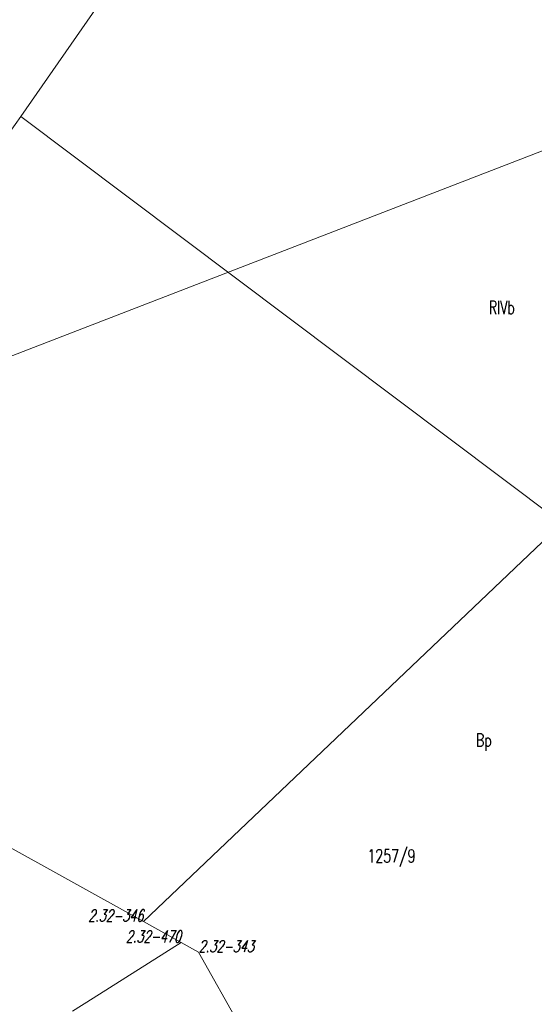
# Model space of a CAD drawing. Header units: metres. Extents: x 7582703 to 7587334, y 6019078 to 6022350.
# Tile 7 of 88: x 7585307 to 7585346, y 6019582 to 6019657. Entities that reach past the tile are written whole.
import ezdxf
from ezdxf.enums import TextEntityAlignment as Align

# ---------------------------------------------------------------- set-up
doc = ezdxf.new("R2010")
doc.units = ezdxf.units.M
doc.header["$MEASUREMENT"] = 0
doc.linetypes.add('EGDE', pattern=[0])
doc.layers.add('Dzialki', color=7, linetype='EGDE', lineweight=60)
doc.styles.get("Standard").update_dxf_attribs({"font": 'Simplex.SHX', "width": 0.75})

msp = doc.modelspace()

# ---------------------------------------------------------------- linework, layer by layer
at = {"layer": 'Dzialki', "lineweight": 9}
for p, q in [((7585337.32, 6019692.99), (7585306.85, 6019649.13)), ((7585361.27, 6019652.19), (7585292.27, 6019625.56)), ((7585306.85, 6019649.13), (7585295.1, 6019632.79)), ((7585306.85, 6019649.13), (7585348.07, 6019618.16)), ((7585364.73, 6019634.01), (7585316.18, 6019587.83)), ((7585348.07, 6019618.16), (7585316.18, 6019587.83)), ((7585303.07, 6019595.1), (7585316.18, 6019587.83)), ((7585316.18, 6019587.83), (7585319.05, 6019586.24)), ((7585316.18, 6019587.83), (7585319.05, 6019586.24)), ((7585319.05, 6019586.24), (7585312.36, 6019582)), ((7585319.05, 6019586.24), (7585320.39, 6019585.49)), ((7585320.39, 6019585.49), (7585319.05, 6019586.24)), ((7585320.39, 6019585.49), (7585325.29, 6019576.8)), ((7585325.29, 6019576.8), (7585320.39, 6019585.49)), ((7585312.36, 6019582), (7585310.79, 6019581))]:
    msp.add_line(p, q, dxfattribs=at)

# ---------------------------------------------------------------- texts
at = {"layer": 'Dzialki', "lineweight": 9, "width": 0.7}
for s, p in [('RIVb', (7585342.5, 6019635.095)), ('Bp', (7585341.521, 6019602.147))]:
    msp.add_text(s, height=1, dxfattribs=at).set_placement(p, align=Align.TOP_LEFT)
msp.add_text('1257/9', height=1, dxfattribs=at).set_placement((7585333.256, 6019592.321))
at = {"layer": 'Dzialki', "lineweight": 9, "oblique": 15, "width": 0.7}
for s, p in [('2.32-346', (7585316.18, 6019587.83)), ('2.32-470', (7585319.05, 6019586.24))]:
    msp.add_text(s, height=0.9, dxfattribs=at).set_placement(p, align=Align.RIGHT)
msp.add_text('2.32-343', height=0.9, dxfattribs=at).set_placement((7585320.39, 6019585.49))

doc.saveas('drawing.dxf')
